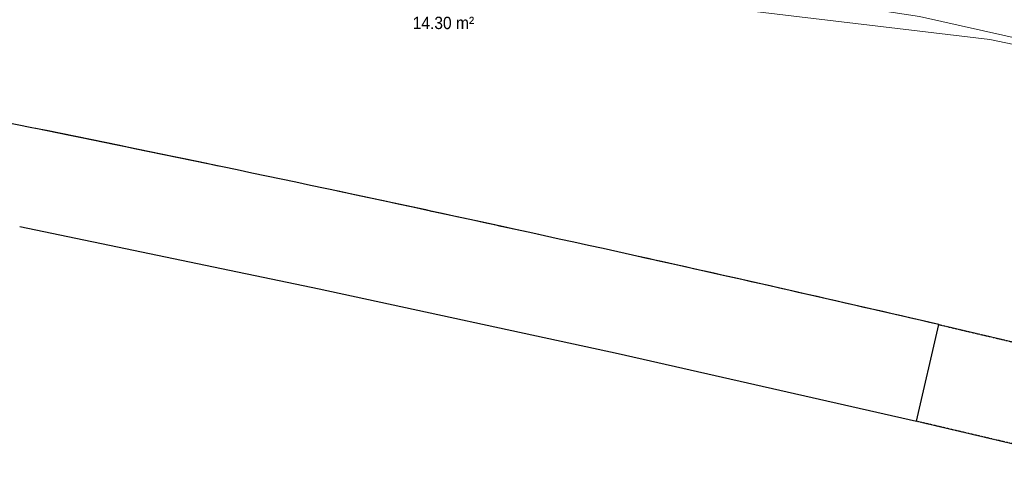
# Model space of a CAD drawing. Header units: millimetres. Extents: x -2845 to 74565, y -36590 to 13748.
# Tile 38 of 49: x 57968 to 61941, y -26470 to -24662. Entities that reach past the tile are written whole.
import ezdxf

# ---------------------------------------------------------------- set-up
doc = ezdxf.new("R2010")
doc.units = ezdxf.units.MM
doc.linetypes.add('Tiret', pattern=[2.5, 1.25, -1.25])
doc.linetypes.add('Tiret_2_', pattern=[2.5, 1.25, -1.25])
for name, color, linetype, lineweight in [('A-DOOR', 7, 'Continuous', 25), ('A-FLOR', 7, 'Continuous', 25), ('CABLES', 7, 'Continuous', 18), ('ESPACE', 7, 'Continuous', 30), ('I-WALL', 7, 'Continuous', 25)]:
    doc.layers.add(name, color=color, linetype=linetype, lineweight=lineweight)
doc.layers.add('A-DOOR-HDLN', color=5, linetype='Tiret', lineweight=25, true_color=0x0000ff)
doc.styles.add('Arial_4', font='arial.ttf', dxfattribs={"width": 0.9, "height": 50})

# ---------------------------------------------------------------- blocks, each defined once
blk = doc.blocks.new('Ouverture en rectangle - Ouverture en rectangle _83x207_-3216357-2021_015_1111_DCE_1_50_N0 FINI_CFO_ECL')
at = {"layer": 'A-DOOR-HDLN', "linetype": 'Tiret_2_'}
for p, q in [((-415, 200), (415, 200)), ((415, -200), (-415, -200))]:
    blk.add_line(p, q, dxfattribs=at)
blk = doc.blocks.new('B02_DC_STR_rvt-1-2021_015_1111_DCE_1_50_N0 FINI_CFO_ECL')
at = {"layer": 'I-WALL'}
blk.add_line((8416.9, -26280.1), (8508.2, -25890.7), dxfattribs=at)
at = {"layer": 'I-WALL', "flags": 128}
blk.add_lwpolyline([(4798.7, -25495.1), (6007.1, -25745.8), (7213.2, -26007.5), (8416.9, -26280.1)], dxfattribs=at)
at = {"layer": 'I-WALL'}
blk.add_arc((-22219.8, -158763.5), 136379.6, 76.978759, 78.603157, dxfattribs=at)
at = {"layer": 'A-DOOR', "color": 5, "lineweight": 25, "true_color": 0x0000ff, "rotation": 346.804408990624}
blk.add_blockref('Ouverture en rectangle - Ouverture en rectangle _83x207_-3216357-2021_015_1111_DCE_1_50_N0 FINI_CFO_ECL', (8866.6, -26180.1), dxfattribs=at)
blk = doc.blocks.new('B02_ARC_rvt-1-2021_015_1111_DCE_1_50_N0 FINI_CFO_ECL')
at = {"layer": 'A-FLOR'}
for start, end in [(78.229814, 78.545636), (77.673789, 78.023157), (76.978759, 77.50088)]:
    blk.add_arc((-22219.8, -158763.5), 136379.6, start, end, dxfattribs=at)
blk = doc.blocks.new('B02_ELE_rvt-1-2021_015_1111_DCE_1_50_N0 FINI_CFO_ECL')
at = {"layer": 'CABLES', "flags": 128}
for points in [[(2803.2, -23794.7), (8430.2, -24648.4), (9023.6, -24781.5), (10917.3, -25347.8)], [(4219.9, -24424.2), (4431.8, -24231.2), (8713.2, -24742.1), (9307.8, -24865.6), (10921.5, -25348.9)]]:
    blk.add_lwpolyline(points, dxfattribs=at)

msp = doc.modelspace()

# ---------------------------------------------------------------- block references
at = {"lineweight": 5}
for name in ['B02_DC_STR_rvt-1-2021_015_1111_DCE_1_50_N0 FINI_CFO_ECL', 'B02_ARC_rvt-1-2021_015_1111_DCE_1_50_N0 FINI_CFO_ECL']:
    msp.add_blockref(name, (53169.3, 0), dxfattribs=at)

# ---------------------------------------------------------------- next in the draw order: block references
msp.add_blockref('B02_ELE_rvt-1-2021_015_1111_DCE_1_50_N0 FINI_CFO_ECL', (53169.3, 0), dxfattribs=at)

# ---------------------------------------------------------------- next in the draw order: texts
at = {"layer": 'ESPACE', "color": 8, "true_color": 0x808080, "insert": (59553.7, -24649.7), "char_height": 50, "width": 299.43, "attachment_point": 1, "style": 'Arial_4'}
msp.add_mtext('14.30 m²', dxfattribs=at)

doc.saveas('drawing.dxf')
